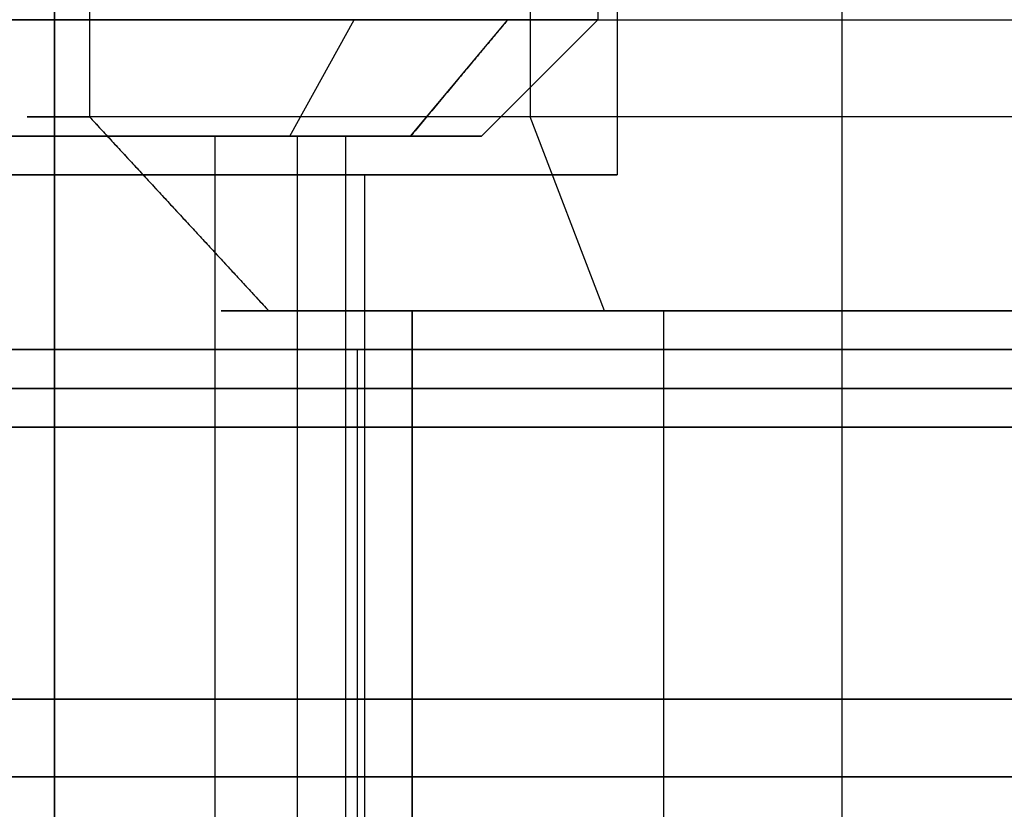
# Model space of a CAD drawing. Header units: millimetres. Extents: x -105 to 152, y -114 to 65.
# Tile 167 of 256: x 123.06 to 125.59, y -94.98 to -92.95. Entities that reach past the tile are written whole.
import ezdxf

# ---------------------------------------------------------------- set-up
doc = ezdxf.new("R2010")
doc.units = ezdxf.units.MM
doc.layers.add('Layer 01', color=7, linetype='Continuous', true_color=0x000000)

msp = doc.modelspace()

# ---------------------------------------------------------------- linework, layer by layer
at = {"layer": 'Layer 01'}
for p, q in [((124.3716, -90.9, 20.4398), (124.3716, -93.2, 20.4398)), ((124.546, -90.9, 12.94), (124.546, -92.95, 12.94)), ((125.176, -93.8, 20.65), (125.176, -91.9, 20.65)), ((125.176, -93.8, 16.35), (125.176, -91.9, 16.35)), ((124.596, -92.25, 24.06), (124.596, -93.35, 24.06)), ((124.596, -92.25, 12.94), (124.596, -93.35, 12.94)), ((103.626, -92.95, -0.45), (133.526, -92.95, -0.45)), ((123.7526, -93.25, 24.9776), (123.918, -92.95, 25.2279)), ((124.0637, -93.25, 23.4534), (124.314, -92.95, 23.288)), ((124.246, -93.25, 12.94), (124.546, -92.95, 12.94)), ((123.6981, -93.7, 17.8871), (123.2362, -93.2, 17.6956)), ((124.5632, -93.7, 19.978), (124.3716, -93.2, 20.4398)), ((123.146, -93.25, 22.96), (123.146, -93.25, 23.31)), ((123.146, -93.25, 24.81), (123.146, -93.25, 25.16)), ((123.146, -93.25, 11.84), (123.146, -93.25, 12.19)), ((123.146, -93.25, 13.69), (123.146, -93.25, 14.04)), ((123.5596, -93.25, 24.6857), (123.5596, -106.6, 24.6857)), ((123.7717, -93.25, 23.6464), (123.7717, -106.6, 23.6464)), ((123.896, -93.25, 12.94), (123.896, -106.6, 12.94)), ((123.896, -93.25, 24.06), (124.246, -93.25, 24.06)), ((123.896, -93.25, 12.94), (124.246, -93.25, 12.94)), ((123.146, -93.35, 11.49), (123.146, -93.35, 12.14)), ((123.146, -93.35, 13.74), (123.146, -93.35, 14.39)), ((123.146, -93.35, 22.61), (123.146, -93.35, 23.26)), ((123.146, -93.35, 24.86), (123.146, -93.35, 25.51)), ((123.946, -96.7, 24.06), (123.946, -93.35, 24.06)), ((123.946, -96.7, 12.94), (123.946, -93.35, 12.94)), ((123.946, -93.35, 12.94), (124.596, -93.35, 12.94)), ((123.946, -93.35, 24.06), (124.596, -93.35, 24.06)), ((123.976, -93.7, 18.5), (123.576, -93.7, 18.5)), ((124.0676, -110.2, 18.0403), (124.0676, -93.7, 18.0403)), ((124.7164, -110.2, 19.6085), (124.7164, -93.7, 19.6085)), ((125.176, -93.7, 16.9), (125.176, -93.7, 17.3)), ((125.176, -93.7, 19.7), (125.176, -93.7, 20.1)), ((123.026, -93.8, 18.5), (123.926, -93.8, 18.5)), ((125.176, -96.7, 19.75), (125.176, -93.8, 19.75)), ((125.176, -96.7, 17.25), (125.176, -93.8, 17.25)), ((125.176, -93.8, 16.35), (125.176, -93.8, 17.25)), ((125.176, -93.8, 19.75), (125.176, -93.8, 20.65))]:
    msp.add_line(p, q, dxfattribs=at)
at = {"layer": 'Layer 01', "extrusion": (-2.0966e-16, 1, 1.06409e-30)}
msp.add_arc((-123.146, 12.94, -92.95), 1.4, 270, 90, dxfattribs=at)
at = {"layer": 'Layer 01', "extrusion": (2.0966e-16, -1, -1.06409e-30)}
msp.add_arc((123.146, 12.94, 92.95), 1.4, 270, 90, dxfattribs=at)
at = {"layer": 'Layer 01', "extrusion": (-1.12075e-15, -1, 2.7027e-15)}
for centre, radius, start, end in [((125.176, 18.5, 93.2), 2.1, 22.5227, 202.5227), ((125.176, 18.5, 93.7), 1.2, 22.5227, 202.5227), ((125.176, 18.5, 93.7), 1.2, 202.5227, 22.5227)]:
    msp.add_arc(centre, radius, start, end, dxfattribs=at)
at = {"layer": 'Layer 01', "extrusion": (-5.13019e-15, 1, -5.29482e-15)}
msp.add_arc((-125.176, 18.5, -93.2), 2.1, 157.4773, 337.4773, dxfattribs=at)
at = {"layer": 'Layer 01', "extrusion": (-1.56082e-15, 1, -2.36127e-15)}
for radius, start, end in [(1.1, 213.465, 33.465), (1.1, 33.465, 213.465), (0.75, 33.465, 213.465)]:
    msp.add_arc((-123.146, 24.06, -93.25), radius, start, end, dxfattribs=at)
at = {"layer": 'Layer 01', "extrusion": (-2.0966e-16, 1, 0)}
for start, end in [(270, 90), (90, 270)]:
    msp.add_arc((-123.146, 12.94, -93.25), 1.1, start, end, dxfattribs=at)
at = {"layer": 'Layer 01', "extrusion": (1.56082e-15, -1, 2.36127e-15)}
msp.add_arc((123.146, 24.06, 93.25), 0.75, 146.535, 326.535, dxfattribs=at)
at = {"layer": 'Layer 01', "extrusion": (-2.0966e-16, 1, 1.9863e-30)}
msp.add_arc((-123.146, 12.94, -93.25), 0.75, 270, 90, dxfattribs=at)
at = {"layer": 'Layer 01', "extrusion": (2.0966e-16, -1, -1.9863e-30)}
msp.add_arc((123.146, 12.94, 93.25), 0.75, 270, 90, dxfattribs=at)
at = {"layer": 'Layer 01', "extrusion": (-1.07998e-16, 1, 4.90029e-15)}
msp.add_arc((-123.146, 12.94, -93.35), 1.45, 270, 90, dxfattribs=at)
at = {"layer": 'Layer 01', "extrusion": (-1.07998e-16, 1, 0)}
for start, end in [(270, 90), (90, 270)]:
    msp.add_arc((-123.146, 24.06, -93.35), 1.45, start, end, dxfattribs=at)
at = {"layer": 'Layer 01', "extrusion": (1.07998e-16, -1, 8.88178e-15)}
msp.add_arc((123.146, 12.94, 93.35), 0.8, 90, 270, dxfattribs=at)
at = {"layer": 'Layer 01', "extrusion": (1.07998e-16, -1, 0)}
for start, end in [(90, 270), (270, 90)]:
    msp.add_arc((123.146, 24.06, 93.35), 0.8, start, end, dxfattribs=at)
at = {"layer": 'Layer 01', "extrusion": (1.07998e-16, -1, -8.88178e-15)}
msp.add_arc((123.146, 12.94, 93.35), 0.8, 270, 90, dxfattribs=at)
at = {"layer": 'Layer 01', "extrusion": (-1.07998e-16, 1, -4.90029e-15)}
msp.add_arc((-123.146, 12.94, -93.35), 1.45, 90, 270, dxfattribs=at)
at = {"layer": 'Layer 01', "extrusion": (-7.0836e-15, 1, -6.10486e-15)}
msp.add_arc((-125.176, 18.5, -93.7), 1.6, 337.4773, 157.4773, dxfattribs=at)
at = {"layer": 'Layer 01', "extrusion": (1.12075e-15, 1, -2.7027e-15)}
msp.add_arc((-125.176, 18.5, -93.7), 1.6, 157.4773, 337.4773, dxfattribs=at)
at = {"layer": 'Layer 01', "extrusion": (3.30485e-15, 1, -3.4561e-15)}
msp.add_arc((-125.176, 18.5, -93.8), 2.15, 0, 180, dxfattribs=at)
at = {"layer": 'Layer 01', "extrusion": (-3.30485e-15, 1, -3.4561e-15)}
msp.add_arc((-125.176, 18.5, -93.8), 2.15, 180, 0, dxfattribs=at)
at = {"layer": 'Layer 01', "extrusion": (5.68434e-15, -1, 3.25439e-15)}
msp.add_arc((125.176, 18.5, 93.8), 1.25, 0, 180, dxfattribs=at)
at = {"layer": 'Layer 01', "extrusion": (-5.68434e-15, -1, 3.25439e-15)}
msp.add_arc((125.176, 18.5, 93.8), 1.25, 180, 0, dxfattribs=at)
at = {"layer": 'Layer 01', "extrusion": (0, -1, 3.25439e-15)}
for centre, radius, start, end in [((118.576, 18.5, 93.9), 13.425, 0, 180), ((118.576, 18.5, 94.9), 15.856, 180, 0)]:
    msp.add_arc(centre, radius, start, end, dxfattribs=at)
at = {"layer": 'Layer 01', "extrusion": (0, 1, -3.25439e-15)}
msp.add_arc((-118.576, 18.5, -93.9), 12.05, 0, 180, dxfattribs=at)
at = {"layer": 'Layer 01', "extrusion": (-3.11436e-16, 1, -3.25439e-15)}
msp.add_arc((-118.576, 18.5, -93.9), 12.05, 180, 266.19333, dxfattribs=at)
at = {"layer": 'Layer 01', "extrusion": (-1.35139e-17, -1, 3.19399e-15)}
msp.add_arc((118.576, 18.5, 93.9), 13.425, 273.4163, 0, dxfattribs=at)
at = {"layer": 'Layer 01', "extrusion": (1.07998e-16, -1, 3.56758e-15)}
msp.add_arc((118.576, 18.5, 94), 11.95, 270, 90, dxfattribs=at)
at = {"layer": 'Layer 01', "extrusion": (1.07998e-16, -1, 3.78956e-15)}
msp.add_arc((118.576, 18.5, 94.7), 11.25, 270, 90, dxfattribs=at)
at = {"layer": 'Layer 01', "extrusion": (3.64593e-31, -1, 3.25439e-15)}
msp.add_arc((118.576, 18.5, 94.9), 15.8559, 0, 180, dxfattribs=at)
at = {"layer": 'Layer 01'}
for points in [[(123.146, -90.9, 14.34), (123.146, -91.925, 14.34), (123.146, -92.95, 14.34)], [(123.146, -92.95, 11.54), (123.146, -91.925, 11.54), (123.146, -90.9, 11.54)], [(123.2362, -90.9, 17.6956), (123.2362, -92.05, 17.6956), (123.2362, -93.2, 17.6956)], [(123.146, -93.35, 14.39), (123.146, -92.8, 14.39), (123.146, -92.25, 14.39)], [(123.146, -92.25, 11.49), (123.146, -92.8, 11.49), (123.146, -93.35, 11.49)], [(123.146, -93.35, 25.51), (123.146, -92.8, 25.51), (123.146, -92.25, 25.51)], [(123.146, -92.25, 22.61), (123.146, -92.8, 22.61), (123.146, -93.35, 22.61)], [(123.146, -93.25, 11.84), (123.146, -93.1, 11.69), (123.146, -92.95, 11.54)], [(123.146, -92.95, 14.34), (123.146, -93.1, 14.19), (123.146, -93.25, 14.04)], [(124.314, -92.95, 23.288), (124.1888, -93.1, 23.3707), (124.0637, -93.25, 23.4534)], [(123.2362, -93.2, 17.6956), (123.4671, -93.45, 17.7914), (123.6981, -93.7, 17.8871)], [(123.146, -93.25, 13.69), (123.146, -99.925, 13.69), (123.146, -106.6, 13.69)], [(123.146, -106.6, 12.19), (123.146, -99.925, 12.19), (123.146, -93.25, 12.19)], [(123.7717, -93.25, 23.6464), (123.7717, -99.925, 23.6464), (123.7717, -106.6, 23.6464)], [(123.146, -93.35, 12.14), (123.146, -95.025, 12.14), (123.146, -96.7, 12.14)], [(123.146, -96.7, 13.74), (123.146, -95.025, 13.74), (123.146, -93.35, 13.74)], [(123.146, -93.35, 23.26), (123.146, -95.025, 23.26), (123.146, -96.7, 23.26)], [(123.146, -96.7, 24.86), (123.146, -95.025, 24.86), (123.146, -93.35, 24.86)], [(124.0676, -93.7, 18.0403), (124.0676, -101.95, 18.0403), (124.0676, -110.2, 18.0403)], [(123.926, -93.8, 18.5), (123.926, -95.25, 18.5), (123.926, -96.7, 18.5)], [(133.526, -94.9, -0.45), (118.576, -94.9, -0.45), (103.626, -94.9, -0.45)], [(103.626, -94.9, 37.45), (118.576, -94.9, 37.45), (133.526, -94.9, 37.45)]]:
    msp.add_open_spline(points, degree=2, dxfattribs=at)

doc.saveas('drawing.dxf')
